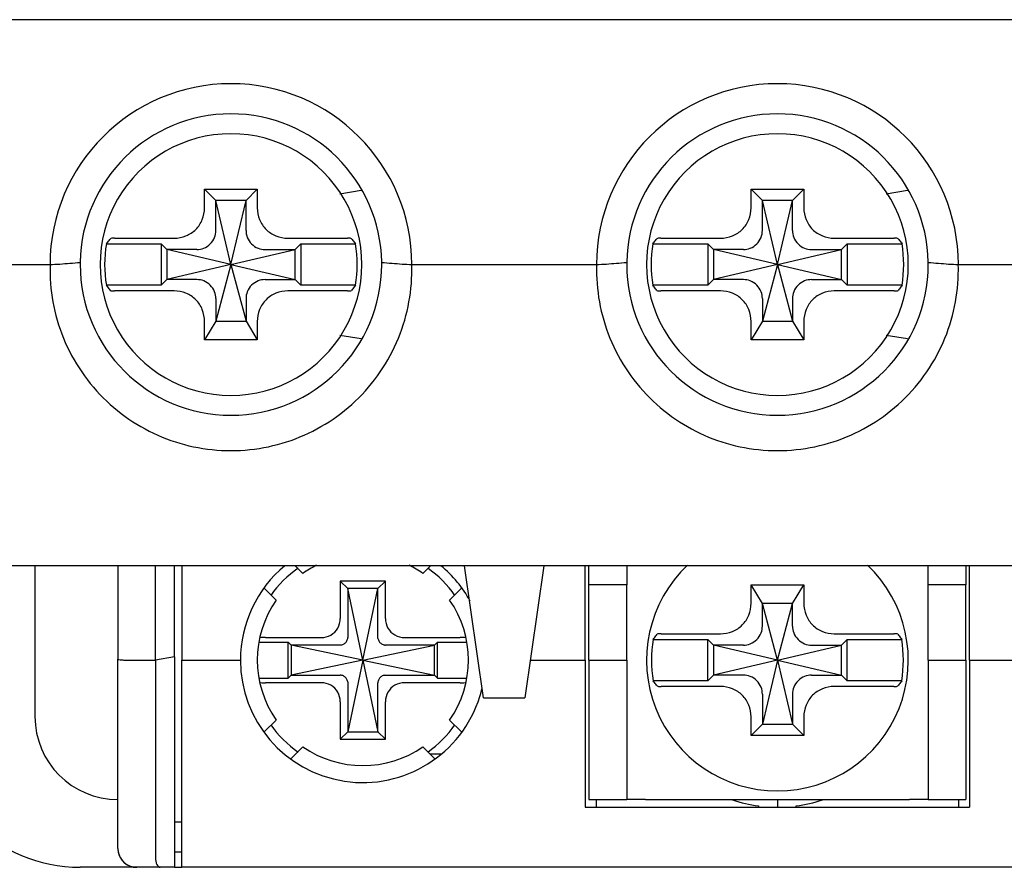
# Model space of a CAD drawing. Header units: millimetres. Extents: x -1854 to -1002, y -1254 to -1006.
# Tile 13 of 21: x -1340 to -1314, y -1175 to -1153. Entities that reach past the tile are written whole.
import ezdxf

# ---------------------------------------------------------------- set-up
doc = ezdxf.new("R2010")
doc.units = ezdxf.units.MM
doc.layers.add('BO', color=3, linetype='Continuous')

msp = doc.modelspace()

# ---------------------------------------------------------------- linework, layer by layer
at = {"layer": 'BO', "color": 7, "linetype": 'Continuous'}
for p, q in [((-1297.93534, -1152.92244), (-1342.33534, -1152.92244)), ((-1335.33534, -1157.42244), (-1333.93534, -1157.42244)), ((-1335.33534, -1157.91407), (-1335.33534, -1157.42244)), ((-1335.03534, -1157.72244), (-1335.33534, -1157.42244)), ((-1334.23534, -1157.72244), (-1333.93534, -1157.42244)), ((-1333.93534, -1157.42244), (-1333.93534, -1157.91407)), ((-1331.74938, -1157.54144), (-1331.18248, -1157.44696)), ((-1320.83534, -1157.42244), (-1319.43534, -1157.42244)), ((-1320.83534, -1157.91407), (-1320.83534, -1157.42244)), ((-1320.53534, -1157.72244), (-1320.83534, -1157.42244)), ((-1319.73534, -1157.72244), (-1319.43534, -1157.42244)), ((-1319.43534, -1157.42244), (-1319.43534, -1157.91407)), ((-1317.24938, -1157.54144), (-1316.68248, -1157.44696)), ((-1335.03534, -1158.4822), (-1335.03534, -1157.72244)), ((-1334.63534, -1159.42244), (-1335.03534, -1157.72244)), ((-1334.23534, -1157.72244), (-1335.03534, -1157.72244)), ((-1334.63534, -1159.42244), (-1334.23534, -1157.72244)), ((-1334.23534, -1158.4822), (-1334.23534, -1157.72244)), ((-1320.53534, -1158.4822), (-1320.53534, -1157.72244)), ((-1320.13534, -1159.42244), (-1320.53534, -1157.72244)), ((-1319.73534, -1157.72244), (-1320.53534, -1157.72244)), ((-1320.13534, -1159.42244), (-1319.73534, -1157.72244)), ((-1319.73534, -1158.4822), (-1319.73534, -1157.72244)), ((-1337.94117, -1158.87244), (-1336.48534, -1158.87244)), ((-1337.72929, -1158.72244), (-1336.1437, -1158.72244)), ((-1336.33534, -1159.02244), (-1336.48534, -1158.87244)), ((-1336.48534, -1158.87244), (-1336.48534, -1159.97244)), ((-1333.12698, -1158.72244), (-1331.54139, -1158.72244)), ((-1332.93534, -1159.02244), (-1332.78534, -1158.87244)), ((-1332.78534, -1158.87244), (-1331.32951, -1158.87244)), ((-1332.78534, -1158.87244), (-1332.78534, -1159.97244)), ((-1323.44117, -1158.87244), (-1321.98534, -1158.87244)), ((-1323.22929, -1158.72244), (-1321.6437, -1158.72244)), ((-1321.83534, -1159.02244), (-1321.98534, -1158.87244)), ((-1321.98534, -1158.87244), (-1321.98534, -1159.97244)), ((-1318.62698, -1158.72244), (-1317.04139, -1158.72244)), ((-1318.43534, -1159.02244), (-1318.28534, -1158.87244)), ((-1318.28534, -1158.87244), (-1316.82951, -1158.87244)), ((-1318.28534, -1158.87244), (-1318.28534, -1159.97244)), ((-1336.33534, -1159.02244), (-1336.33534, -1159.82244)), ((-1335.57557, -1159.02244), (-1336.33534, -1159.02244)), ((-1334.63534, -1159.42244), (-1336.33534, -1159.02244)), ((-1334.63534, -1159.42244), (-1332.93534, -1159.02244)), ((-1333.6951, -1159.02244), (-1332.93534, -1159.02244)), ((-1332.93534, -1159.82244), (-1332.93534, -1159.02244)), ((-1321.83534, -1159.02244), (-1321.83534, -1159.82244)), ((-1321.07557, -1159.02244), (-1321.83534, -1159.02244)), ((-1320.13534, -1159.42244), (-1321.83534, -1159.02244)), ((-1320.13534, -1159.42244), (-1318.43534, -1159.02244)), ((-1319.1951, -1159.02244), (-1318.43534, -1159.02244)), ((-1318.43534, -1159.82244), (-1318.43534, -1159.02244)), ((-1342.33534, -1159.42244), (-1339.43534, -1159.42244)), ((-1334.63534, -1159.42244), (-1336.33534, -1159.82244)), ((-1334.63534, -1159.42244), (-1335.03534, -1160.92244)), ((-1334.63534, -1159.42244), (-1334.23534, -1160.92244)), ((-1334.63534, -1159.42244), (-1332.93534, -1159.82244)), ((-1329.83534, -1159.42244), (-1324.93534, -1159.42244)), ((-1320.13534, -1159.42244), (-1321.83534, -1159.82244)), ((-1320.13534, -1159.42244), (-1320.53534, -1160.92244)), ((-1320.13534, -1159.42244), (-1319.73534, -1160.92244)), ((-1320.13534, -1159.42244), (-1318.43534, -1159.82244)), ((-1315.33534, -1159.42244), (-1310.43534, -1159.42244)), ((-1336.33534, -1159.82244), (-1336.48534, -1159.97244)), ((-1335.57557, -1159.82244), (-1336.33534, -1159.82244)), ((-1333.6951, -1159.82244), (-1332.93534, -1159.82244)), ((-1332.93534, -1159.82244), (-1332.78534, -1159.97244)), ((-1321.83534, -1159.82244), (-1321.98534, -1159.97244)), ((-1321.07557, -1159.82244), (-1321.83534, -1159.82244)), ((-1319.1951, -1159.82244), (-1318.43534, -1159.82244)), ((-1318.43534, -1159.82244), (-1318.28534, -1159.97244)), ((-1336.48534, -1159.97244), (-1337.94117, -1159.97244)), ((-1336.1437, -1160.12244), (-1337.72929, -1160.12244)), ((-1331.54139, -1160.12244), (-1333.12698, -1160.12244)), ((-1331.32951, -1159.97244), (-1332.78534, -1159.97244)), ((-1321.98534, -1159.97244), (-1323.44117, -1159.97244)), ((-1321.6437, -1160.12244), (-1323.22929, -1160.12244)), ((-1317.04139, -1160.12244), (-1318.62698, -1160.12244)), ((-1316.82951, -1159.97244), (-1318.28534, -1159.97244)), ((-1335.03534, -1160.36267), (-1335.03534, -1160.92244)), ((-1334.23534, -1160.36267), (-1334.23534, -1160.92244)), ((-1320.53534, -1160.36267), (-1320.53534, -1160.92244)), ((-1319.73534, -1160.36267), (-1319.73534, -1160.92244)), ((-1335.03534, -1160.92244), (-1335.33534, -1161.42244)), ((-1335.33534, -1161.42244), (-1335.33534, -1160.9308)), ((-1335.03534, -1160.92244), (-1334.23534, -1160.92244)), ((-1334.23534, -1160.92244), (-1333.93534, -1161.42244)), ((-1333.93534, -1160.9308), (-1333.93534, -1161.42244)), ((-1320.53534, -1160.92244), (-1320.83534, -1161.42244)), ((-1320.83534, -1161.42244), (-1320.83534, -1160.9308)), ((-1320.53534, -1160.92244), (-1319.73534, -1160.92244)), ((-1319.73534, -1160.92244), (-1319.43534, -1161.42244)), ((-1319.43534, -1160.9308), (-1319.43534, -1161.42244)), ((-1333.93534, -1161.42244), (-1335.33534, -1161.42244)), ((-1331.18323, -1161.39779), (-1331.74938, -1161.30343)), ((-1319.43534, -1161.42244), (-1320.83534, -1161.42244)), ((-1316.68323, -1161.39779), (-1317.24938, -1161.30343)), ((-1298.13534, -1167.42244), (-1342.13534, -1167.42244)), ((-1298.13534, -1167.42244), (-1342.13534, -1167.42244)), ((-1339.83534, -1167.42244), (-1339.83534, -1171.42244)), ((-1337.63534, -1167.42244), (-1337.63534, -1169.89619)), ((-1336.63534, -1169.92244), (-1336.63534, -1167.42244)), ((-1336.13534, -1169.83495), (-1336.13534, -1167.42244)), ((-1335.93534, -1167.42244), (-1335.93534, -1169.92244)), ((-1332.92823, -1167.42244), (-1332.72986, -1167.62081)), ((-1329.54081, -1167.62081), (-1329.34244, -1167.42244)), ((-1327.93534, -1170.92244), (-1328.43534, -1167.42244)), ((-1326.33534, -1167.42244), (-1326.83534, -1170.92244)), ((-1325.23534, -1167.92244), (-1325.23534, -1167.42244)), ((-1325.13534, -1167.92244), (-1325.13534, -1167.42244)), ((-1324.13534, -1167.42244), (-1324.13534, -1167.92244)), ((-1316.13534, -1167.92244), (-1316.13534, -1167.42244)), ((-1315.13534, -1167.42244), (-1315.13534, -1167.92244)), ((-1315.03534, -1167.92244), (-1315.03534, -1167.42244)), ((-1333.43697, -1168.32791), (-1333.75057, -1168.01431)), ((-1330.53534, -1167.82244), (-1331.73534, -1167.82244)), ((-1331.73534, -1167.82244), (-1331.73534, -1168.81753)), ((-1331.53534, -1168.02244), (-1331.73534, -1167.82244)), ((-1330.73534, -1168.02244), (-1331.53534, -1168.02244)), ((-1331.13534, -1169.92244), (-1331.53534, -1168.02244)), ((-1331.53534, -1168.02244), (-1331.53534, -1169.32047)), ((-1331.13534, -1169.92244), (-1330.73534, -1168.02244)), ((-1330.73534, -1168.02244), (-1330.53534, -1167.82244)), ((-1330.73534, -1169.32047), (-1330.73534, -1168.02244)), ((-1330.53534, -1168.81753), (-1330.53534, -1167.82244)), ((-1328.5201, -1168.01431), (-1328.83371, -1168.32791)), ((-1325.23534, -1169.92244), (-1325.23534, -1167.92244)), ((-1325.13534, -1169.92244), (-1325.13534, -1167.92244)), ((-1324.13534, -1167.92244), (-1325.13534, -1167.92244)), ((-1324.13534, -1169.92244), (-1324.13534, -1167.92244)), ((-1320.83534, -1167.92244), (-1319.43534, -1167.92244)), ((-1320.83534, -1168.41407), (-1320.83534, -1167.92244)), ((-1320.53534, -1168.42244), (-1320.83534, -1167.92244)), ((-1319.73534, -1168.42244), (-1319.43534, -1167.92244)), ((-1319.43534, -1167.92244), (-1319.43534, -1168.41407)), ((-1316.13534, -1169.92244), (-1316.13534, -1167.92244)), ((-1315.13534, -1167.92244), (-1316.13534, -1167.92244)), ((-1315.13534, -1169.92244), (-1315.13534, -1167.92244)), ((-1315.03534, -1169.92244), (-1315.03534, -1167.92244)), ((-1320.13534, -1169.92244), (-1320.53534, -1168.42244)), ((-1319.73534, -1168.42244), (-1320.53534, -1168.42244)), ((-1320.53534, -1168.9822), (-1320.53534, -1168.42244)), ((-1320.13534, -1169.92244), (-1319.73534, -1168.42244)), ((-1319.73534, -1168.9822), (-1319.73534, -1168.42244)), ((-1333.71942, -1169.32244), (-1332.24024, -1169.32244)), ((-1330.03043, -1169.32244), (-1328.55125, -1169.32244)), ((-1323.22032, -1169.22244), (-1321.6437, -1169.22244)), ((-1318.62698, -1169.22244), (-1317.05036, -1169.22244)), ((-1333.87982, -1169.44244), (-1333.11534, -1169.44244)), ((-1333.03534, -1169.52244), (-1333.11534, -1169.44244)), ((-1333.11534, -1170.40244), (-1333.11534, -1169.44244)), ((-1333.03534, -1169.52244), (-1333.03534, -1170.32244)), ((-1331.7373, -1169.52244), (-1333.03534, -1169.52244)), ((-1331.13534, -1169.92244), (-1333.03534, -1169.52244)), ((-1331.13534, -1169.92244), (-1329.23534, -1169.52244)), ((-1329.23534, -1169.52244), (-1330.53337, -1169.52244)), ((-1329.23534, -1169.52244), (-1329.15534, -1169.44244)), ((-1329.23534, -1170.32244), (-1329.23534, -1169.52244)), ((-1329.15534, -1170.40244), (-1329.15534, -1169.44244)), ((-1329.15534, -1169.44244), (-1328.39086, -1169.44244)), ((-1323.4323, -1169.37244), (-1321.98534, -1169.37244)), ((-1321.98534, -1170.47244), (-1321.98534, -1169.37244)), ((-1321.83534, -1169.52244), (-1321.98534, -1169.37244)), ((-1321.07557, -1169.52244), (-1321.83534, -1169.52244)), ((-1320.13534, -1169.92244), (-1321.83534, -1169.52244)), ((-1321.83534, -1169.52244), (-1321.83534, -1170.32244)), ((-1320.13534, -1169.92244), (-1318.43534, -1169.52244)), ((-1319.1951, -1169.52244), (-1318.43534, -1169.52244)), ((-1318.43534, -1169.52244), (-1318.28534, -1169.37244)), ((-1318.43534, -1170.32244), (-1318.43534, -1169.52244)), ((-1318.28534, -1169.37244), (-1316.83838, -1169.37244)), ((-1318.28534, -1170.47244), (-1318.28534, -1169.37244)), ((-1336.13534, -1169.83495), (-1336.63534, -1169.92244)), ((-1336.13534, -1169.83495), (-1336.13534, -1175.42244)), ((-1337.63534, -1174.92244), (-1337.63534, -1169.89619)), ((-1337.33534, -1169.92244), (-1336.63534, -1169.92244)), ((-1336.63534, -1169.92244), (-1336.63534, -1175.17453)), ((-1335.93534, -1175.17453), (-1335.93534, -1169.92244)), ((-1335.93534, -1169.92244), (-1334.38534, -1169.92244)), ((-1331.13534, -1169.92244), (-1333.03534, -1170.32244)), ((-1331.13534, -1169.92244), (-1331.53534, -1171.82244)), ((-1331.13534, -1169.92244), (-1330.73534, -1171.82244)), ((-1331.13534, -1169.92244), (-1329.23534, -1170.32244)), ((-1326.69248, -1169.92244), (-1325.23534, -1169.92244)), ((-1325.23534, -1169.92244), (-1325.23534, -1173.62244)), ((-1325.13534, -1169.92244), (-1325.13534, -1173.62244)), ((-1325.13534, -1169.92244), (-1324.13534, -1169.92244)), ((-1324.13534, -1169.92244), (-1324.13534, -1173.62244)), ((-1320.13534, -1169.92244), (-1321.83534, -1170.32244)), ((-1320.13534, -1169.92244), (-1320.53534, -1171.62244)), ((-1320.13534, -1169.92244), (-1319.73534, -1171.62244)), ((-1320.13534, -1169.92244), (-1318.43534, -1170.32244)), ((-1316.13534, -1169.92244), (-1316.13534, -1173.62244)), ((-1316.13534, -1169.92244), (-1315.13534, -1169.92244)), ((-1315.13534, -1169.92244), (-1315.13534, -1173.62244)), ((-1315.03534, -1169.92244), (-1315.03534, -1173.62244)), ((-1315.03534, -1169.92244), (-1313.57819, -1169.92244)), ((-1333.03534, -1170.32244), (-1333.11534, -1170.40244)), ((-1333.03534, -1170.32244), (-1331.7373, -1170.32244)), ((-1330.53337, -1170.32244), (-1329.23534, -1170.32244)), ((-1329.23534, -1170.32244), (-1329.15534, -1170.40244)), ((-1321.83534, -1170.32244), (-1321.98534, -1170.47244)), ((-1321.07557, -1170.32244), (-1321.83534, -1170.32244)), ((-1319.1951, -1170.32244), (-1318.43534, -1170.32244)), ((-1318.43534, -1170.32244), (-1318.28534, -1170.47244)), ((-1333.87982, -1170.40244), (-1333.11534, -1170.40244)), ((-1332.24024, -1170.52244), (-1333.71942, -1170.52244)), ((-1331.53534, -1170.5244), (-1331.53534, -1171.82244)), ((-1330.73534, -1171.82244), (-1330.73534, -1170.5244)), ((-1328.55125, -1170.52244), (-1330.03043, -1170.52244)), ((-1329.15534, -1170.40244), (-1328.39086, -1170.40244)), ((-1321.98534, -1170.47244), (-1323.4323, -1170.47244)), ((-1321.6437, -1170.62244), (-1323.22032, -1170.62244)), ((-1317.05036, -1170.62244), (-1318.62698, -1170.62244)), ((-1316.83838, -1170.47244), (-1318.28534, -1170.47244)), ((-1320.53534, -1170.86267), (-1320.53534, -1171.62244)), ((-1319.73534, -1170.86267), (-1319.73534, -1171.62244)), ((-1331.73534, -1171.02734), (-1331.73534, -1172.02244)), ((-1330.53534, -1172.02244), (-1330.53534, -1171.02734)), ((-1327.93534, -1170.92244), (-1326.83534, -1170.92244)), ((-1333.74981, -1171.8298), (-1333.43697, -1171.51696)), ((-1328.83371, -1171.51696), (-1328.52086, -1171.8298)), ((-1320.83534, -1171.92244), (-1320.83534, -1171.4308)), ((-1320.53534, -1171.62244), (-1320.83534, -1171.92244)), ((-1320.53534, -1171.62244), (-1319.73534, -1171.62244)), ((-1319.73534, -1171.62244), (-1319.43534, -1171.92244)), ((-1319.43534, -1171.4308), (-1319.43534, -1171.92244)), ((-1331.53534, -1171.82244), (-1331.73534, -1172.02244)), ((-1331.53534, -1171.82244), (-1330.73534, -1171.82244)), ((-1330.73534, -1171.82244), (-1330.53534, -1172.02244)), ((-1319.43534, -1171.92244), (-1320.83534, -1171.92244)), ((-1331.73534, -1172.02244), (-1330.53534, -1172.02244)), ((-1332.72986, -1172.22406), (-1333.04426, -1172.53847)), ((-1329.22641, -1172.53846), (-1329.54081, -1172.22406)), ((-1329.06995, -1172.42244), (-1329.34244, -1172.42244)), ((-1325.23534, -1173.62244), (-1325.23534, -1173.82244)), ((-1325.13534, -1173.62244), (-1324.13534, -1173.62244)), ((-1324.93534, -1173.82244), (-1324.93534, -1173.62244)), ((-1323.63534, -1173.62244), (-1324.13534, -1173.62244)), ((-1323.63534, -1173.62244), (-1316.63534, -1173.62244)), ((-1320.13534, -1173.62244), (-1320.13534, -1173.82244)), ((-1316.13534, -1173.62244), (-1316.63534, -1173.62244)), ((-1316.13534, -1173.62244), (-1315.13534, -1173.62244)), ((-1315.33534, -1173.62244), (-1315.33534, -1173.82244)), ((-1315.03534, -1173.62244), (-1315.03534, -1173.82244)), ((-1325.23534, -1173.82244), (-1315.03534, -1173.82244)), ((-1320.63534, -1173.79025), (-1320.63534, -1173.82244)), ((-1319.63534, -1173.82244), (-1319.63534, -1173.79025)), ((-1335.93534, -1174.22244), (-1336.13534, -1174.22244)), ((-1335.93534, -1175.02244), (-1336.13534, -1175.02244)), ((-1335.93534, -1175.42244), (-1335.93534, -1175.17453)), ((-1337.13534, -1175.42244), (-1338.63534, -1175.42244)), ((-1337.13534, -1175.42244), (-1338.63534, -1175.42244)), ((-1336.51138, -1175.42244), (-1337.13534, -1175.42244)), ((-1336.13534, -1175.42244), (-1336.51138, -1175.42244)), ((-1336.13534, -1175.42244), (-1335.93534, -1175.42244)), ((-1304.33534, -1175.42244), (-1335.93534, -1175.42244))]:
    msp.add_line(p, q, dxfattribs=at)
for centre, radius, start, end in [((-1334.63534, -1159.42244), 4.79986, 0, 180), ((-1320.13534, -1159.42244), 4.79986, 0, 180), ((-1334.63534, -1159.42244), 4, 0.855157, 179.145103), ((-1320.13534, -1159.42244), 4, 0.855157, 179.145103), ((-1334.63534, -1159.42244), 3.47261, 89.999999, 270.000001), ((-1334.63534, -1159.42244), 3.47261, 269.999999, 90.000001), ((-1320.13534, -1159.42244), 3.47261, 89.999999, 270.000001), ((-1320.13534, -1159.42244), 3.47261, 269.999999, 90.000001), ((-1334.63534, -1159.42244), 3.35127, 170.554061, 189.445939), ((-1334.63534, -1159.42244), 3.35127, 350.554061, 9.445939), ((-1320.13534, -1159.42244), 3.35127, 170.554061, 189.445939), ((-1320.13534, -1159.42244), 3.35127, 350.554061, 9.445939), ((-1334.63534, -1159.42244), 4, 179.145103, 180), ((-1334.63534, -1159.42244), 4, 0, 0.855157), ((-1320.13534, -1159.42244), 4, 179.145103, 180), ((-1320.13534, -1159.42244), 4, 0, 0.855157), ((-1334.63534, -1159.42244), 4, 180, 0), ((-1320.13534, -1159.42244), 4, 180, 0), ((-1331.13534, -1169.92244), 3.25, 129.587947, 180), ((-1331.13534, -1169.92244), 2.9859, 125.180532, 144.933204), ((-1331.13534, -1169.92244), 2.8, 115.980717, 124.713439), ((-1331.13534, -1169.92244), 2.8, 55.286561, 64.019283), ((-1331.13534, -1169.92244), 2.9859, 35.067256, 54.820268), ((-1331.13534, -1169.92244), 3.25, 28.817794, 50.412053), ((-1320.13534, -1169.92244), 3.47261, 133.467414, 270.000001), ((-1320.13534, -1169.92244), 3.47261, 269.999999, 46.532586), ((-1331.13534, -1169.92244), 2.8, 145.286561, 214.713439), ((-1331.13534, -1169.92244), 2.8, 325.286561, 34.713439), ((-1320.13534, -1169.92244), 3.34252, 170.52911, 189.47089), ((-1320.13534, -1169.92244), 3.34252, 350.52911, 9.47089), ((-1331.13534, -1169.92244), 3.25, 180, 342.721332), ((-1331.13534, -1169.92244), 3.25, 342.721332, 346.814253), ((-1338.63534, -1171.42244), 4, 180, 270), ((-1337.63534, -1171.42244), 2.2, 180, 270), ((-1331.13534, -1169.92244), 2.9859, 215.067256, 234.820268), ((-1331.13534, -1169.92244), 2.9859, 305.180532, 324.933204), ((-1331.13534, -1169.92244), 2.8, 235.286561, 304.713439), ((-1320.13534, -1169.92244), 3.9, 252.143238, 262.634114), ((-1320.13534, -1169.92244), 3.9, 277.365886, 287.856762), ((-1337.13534, -1174.92244), 0.5, 180, 189.075387), ((-1337.13534, -1174.92244), 0.5, 180, 270), ((-1337.13534, -1174.92244), 0.5, 189.075387, 270)]:
    msp.add_arc(centre, radius, start, end, dxfattribs=at)
for points, knots in [([(-1336.1437, -1158.72244), (-1336.03672, -1158.72244), (-1335.82313, -1158.68302), (-1335.5528, -1158.50529), (-1335.37483, -1158.23495), (-1335.33534, -1158.02118), (-1335.33534, -1157.91407)], [0, 0, 0, 0, 0.32094679, 0.63299894, 0.94518076, 1.26650766, 1.26650766, 1.26650766, 1.26650766]), ([(-1333.93534, -1157.91407), (-1333.93534, -1158.02104), (-1333.89593, -1158.23463), (-1333.7182, -1158.50497), (-1333.44784, -1158.68295), (-1333.23407, -1158.72244), (-1333.12698, -1158.72244)], [0, 0, 0, 0, 0.32089719, 0.63299326, 0.94522322, 1.26650759, 1.26650759, 1.26650759, 1.26650759]), ([(-1321.6437, -1158.72244), (-1321.53672, -1158.72244), (-1321.32313, -1158.68302), (-1321.0528, -1158.50529), (-1320.87483, -1158.23495), (-1320.83534, -1158.02118), (-1320.83534, -1157.91407)], [0, 0, 0, 0, 0.32094679, 0.63299894, 0.94518076, 1.26650766, 1.26650766, 1.26650766, 1.26650766]), ([(-1319.43534, -1157.91407), (-1319.43534, -1158.02104), (-1319.39593, -1158.23463), (-1319.2182, -1158.50497), (-1318.94784, -1158.68295), (-1318.73407, -1158.72244), (-1318.62698, -1158.72244)], [0, 0, 0, 0, 0.32089719, 0.63299326, 0.94522322, 1.26650759, 1.26650759, 1.26650759, 1.26650759]), ([(-1335.53983, -1159.0228), (-1335.47766, -1159.02401), (-1335.34483, -1158.99881), (-1335.17539, -1158.88354), (-1335.05931, -1158.71405), (-1335.03376, -1158.58058), (-1335.03497, -1158.51794)], [0, 0, 0, 0, 0.186540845, 0.392824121, 0.59957159, 0.787513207, 0.787513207, 0.787513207, 0.787513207]), ([(-1335.03497, -1158.51794), (-1335.03505, -1158.51394), (-1335.03518, -1158.50597), (-1335.03531, -1158.49406), (-1335.03534, -1158.48614), (-1335.03534, -1158.4822)], [0, 0, 0, 0, 0.0119905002, 0.0239129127, 0.0357456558, 0.0357456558, 0.0357456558, 0.0357456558]), ([(-1334.2357, -1158.51794), (-1334.23691, -1158.58011), (-1334.21171, -1158.71294), (-1334.09644, -1158.88238), (-1333.92696, -1158.99846), (-1333.79348, -1159.02401), (-1333.73084, -1159.0228)], [0, 0, 0, 0, 0.186540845, 0.392824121, 0.59957159, 0.787513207, 0.787513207, 0.787513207, 0.787513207]), ([(-1334.2357, -1158.51794), (-1334.23562, -1158.51394), (-1334.23549, -1158.50597), (-1334.23537, -1158.49406), (-1334.23534, -1158.48614), (-1334.23534, -1158.4822)], [0, 0, 0, 0, 0.0119905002, 0.0239129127, 0.0357456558, 0.0357456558, 0.0357456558, 0.0357456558]), ([(-1321.03983, -1159.0228), (-1320.97766, -1159.02401), (-1320.84483, -1158.99881), (-1320.67539, -1158.88354), (-1320.55931, -1158.71405), (-1320.53376, -1158.58058), (-1320.53497, -1158.51794)], [0, 0, 0, 0, 0.186540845, 0.392824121, 0.59957159, 0.787513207, 0.787513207, 0.787513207, 0.787513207]), ([(-1320.53497, -1158.51794), (-1320.53505, -1158.51394), (-1320.53518, -1158.50597), (-1320.53531, -1158.49406), (-1320.53534, -1158.48614), (-1320.53534, -1158.4822)], [0, 0, 0, 0, 0.0119905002, 0.0239129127, 0.0357456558, 0.0357456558, 0.0357456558, 0.0357456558]), ([(-1319.7357, -1158.51794), (-1319.73691, -1158.58011), (-1319.71171, -1158.71294), (-1319.59644, -1158.88238), (-1319.42696, -1158.99846), (-1319.29348, -1159.02401), (-1319.23084, -1159.0228)], [0, 0, 0, 0, 0.186540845, 0.392824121, 0.59957159, 0.787513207, 0.787513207, 0.787513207, 0.787513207]), ([(-1319.7357, -1158.51794), (-1319.73562, -1158.51394), (-1319.73549, -1158.50597), (-1319.73537, -1158.49406), (-1319.73534, -1158.48614), (-1319.73534, -1158.4822)], [0, 0, 0, 0, 0.0119905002, 0.0239129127, 0.0357456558, 0.0357456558, 0.0357456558, 0.0357456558]), ([(-1337.94117, -1158.87244), (-1337.92958, -1158.85714), (-1337.90621, -1158.82664), (-1337.87059, -1158.7812), (-1337.84647, -1158.75112), (-1337.83431, -1158.73613)], [0, 0, 0, 0, 0.057556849, 0.115287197, 0.173204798, 0.173204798, 0.173204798, 0.173204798]), ([(-1337.72929, -1158.72244), (-1337.75264, -1158.72244), (-1337.78495, -1158.72704), (-1337.82666, -1158.7267), (-1337.83431, -1158.73613)], [0, 0, 0, 0, 0.070049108, 0.106471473, 0.106471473, 0.106471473, 0.106471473]), ([(-1331.43636, -1158.73613), (-1331.44401, -1158.7267), (-1331.48572, -1158.72704), (-1331.51804, -1158.72244), (-1331.54139, -1158.72244)], [0, 0, 0, 0, 0.036422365, 0.106471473, 0.106471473, 0.106471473, 0.106471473]), ([(-1331.43636, -1158.73613), (-1331.4242, -1158.75112), (-1331.40009, -1158.7812), (-1331.36447, -1158.82664), (-1331.34109, -1158.85714), (-1331.32951, -1158.87244)], [0, 0, 0, 0, 0.057916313, 0.115646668, 0.173204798, 0.173204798, 0.173204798, 0.173204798]), ([(-1323.44117, -1158.87244), (-1323.42958, -1158.85714), (-1323.40621, -1158.82664), (-1323.37059, -1158.7812), (-1323.34647, -1158.75112), (-1323.33431, -1158.73613)], [0, 0, 0, 0, 0.057556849, 0.115287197, 0.173204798, 0.173204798, 0.173204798, 0.173204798]), ([(-1323.22929, -1158.72244), (-1323.25264, -1158.72244), (-1323.28495, -1158.72704), (-1323.32666, -1158.7267), (-1323.33431, -1158.73613)], [0, 0, 0, 0, 0.070049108, 0.106471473, 0.106471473, 0.106471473, 0.106471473]), ([(-1316.93636, -1158.73613), (-1316.94401, -1158.7267), (-1316.98572, -1158.72704), (-1317.01804, -1158.72244), (-1317.04139, -1158.72244)], [0, 0, 0, 0, 0.036422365, 0.106471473, 0.106471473, 0.106471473, 0.106471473]), ([(-1316.93636, -1158.73613), (-1316.9242, -1158.75112), (-1316.90009, -1158.7812), (-1316.86447, -1158.82664), (-1316.84109, -1158.85714), (-1316.82951, -1158.87244)], [0, 0, 0, 0, 0.057916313, 0.115646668, 0.173204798, 0.173204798, 0.173204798, 0.173204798]), ([(-1335.53983, -1159.0228), (-1335.54383, -1159.02272), (-1335.5518, -1159.02259), (-1335.56371, -1159.02246), (-1335.57163, -1159.02244), (-1335.57557, -1159.02244)], [0, 0, 0, 0, 0.0119905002, 0.0239129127, 0.0357456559, 0.0357456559, 0.0357456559, 0.0357456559]), ([(-1333.73084, -1159.0228), (-1333.72685, -1159.02272), (-1333.71888, -1159.02259), (-1333.70696, -1159.02246), (-1333.69904, -1159.02244), (-1333.6951, -1159.02244)], [0, 0, 0, 0, 0.0119905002, 0.0239129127, 0.0357456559, 0.0357456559, 0.0357456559, 0.0357456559]), ([(-1321.03983, -1159.0228), (-1321.04383, -1159.02272), (-1321.0518, -1159.02259), (-1321.06371, -1159.02246), (-1321.07163, -1159.02244), (-1321.07557, -1159.02244)], [0, 0, 0, 0, 0.0119905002, 0.0239129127, 0.0357456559, 0.0357456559, 0.0357456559, 0.0357456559]), ([(-1319.23084, -1159.0228), (-1319.22685, -1159.02272), (-1319.21888, -1159.02259), (-1319.20696, -1159.02246), (-1319.19904, -1159.02244), (-1319.1951, -1159.02244)], [0, 0, 0, 0, 0.0119905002, 0.0239129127, 0.0357456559, 0.0357456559, 0.0357456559, 0.0357456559]), ([(-1339.43527, -1159.42244), (-1339.34866, -1159.41619), (-1339.17257, -1159.41257), (-1338.90634, -1159.3848), (-1338.72598, -1159.37308), (-1338.63485, -1159.36411)], [0, 0, 0, 0, 0.260484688, 0.527910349, 0.802623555, 0.802623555, 0.802623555, 0.802623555]), ([(-1330.63582, -1159.36411), (-1330.54455, -1159.3731), (-1330.36402, -1159.38478), (-1330.09779, -1159.41258), (-1329.92184, -1159.4162), (-1329.83541, -1159.42244)], [0, 0, 0, 0, 0.27512853, 0.542654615, 0.802623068, 0.802623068, 0.802623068, 0.802623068]), ([(-1324.93527, -1159.42244), (-1324.84866, -1159.41619), (-1324.67257, -1159.41257), (-1324.40634, -1159.3848), (-1324.22598, -1159.37308), (-1324.13485, -1159.36411)], [0, 0, 0, 0, 0.260484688, 0.527910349, 0.802623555, 0.802623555, 0.802623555, 0.802623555]), ([(-1316.13582, -1159.36411), (-1316.04455, -1159.3731), (-1315.86402, -1159.38478), (-1315.59779, -1159.41258), (-1315.42184, -1159.4162), (-1315.33541, -1159.42244)], [0, 0, 0, 0, 0.27512853, 0.542654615, 0.802623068, 0.802623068, 0.802623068, 0.802623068]), ([(-1339.43534, -1159.56135), (-1339.43578, -1159.88713), (-1339.3671, -1160.5503), (-1339.06085, -1161.51133), (-1338.55148, -1162.39937), (-1337.86614, -1163.15975), (-1337.04301, -1163.75437), (-1336.12147, -1164.16206), (-1335.13773, -1164.37007), (-1334.13209, -1164.36998), (-1333.14839, -1164.1618), (-1332.22688, -1163.75393), (-1331.40379, -1163.15909), (-1330.71858, -1162.39853), (-1330.20948, -1161.5105), (-1329.90351, -1160.54979), (-1329.83484, -1159.88694), (-1329.83534, -1159.56135)], [0, 0, 0, 0, 0.97732943, 1.98377683, 3.0049505, 4.02500235, 5.03173387, 6.02888707, 7.02638895, 8.02649431, 9.02395818, 10.02114044, 11.02801829, 12.04818034, 13.06921779, 14.07526959, 15.05202802, 15.05202802, 15.05202802, 15.05202802]), ([(-1339.43333, -1159.42244), (-1339.43399, -1159.44558), (-1339.4361, -1159.49187), (-1339.43537, -1159.53819), (-1339.43534, -1159.56135)], [0, 0, 0, 0, 0.069468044, 0.138949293, 0.138949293, 0.138949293, 0.138949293]), ([(-1329.83534, -1159.56135), (-1329.83531, -1159.53819), (-1329.83455, -1159.49187), (-1329.83668, -1159.44558), (-1329.83735, -1159.42244)], [0, 0, 0, 0, 0.069481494, 0.138949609, 0.138949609, 0.138949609, 0.138949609]), ([(-1324.93534, -1159.56135), (-1324.93578, -1159.88713), (-1324.8671, -1160.5503), (-1324.56085, -1161.51133), (-1324.05148, -1162.39937), (-1323.36614, -1163.15975), (-1322.54301, -1163.75437), (-1321.62147, -1164.16206), (-1320.63773, -1164.37007), (-1319.63209, -1164.36998), (-1318.64839, -1164.1618), (-1317.72688, -1163.75393), (-1316.90379, -1163.15909), (-1316.21858, -1162.39853), (-1315.70948, -1161.5105), (-1315.40351, -1160.54979), (-1315.33484, -1159.88694), (-1315.33534, -1159.56135)], [0, 0, 0, 0, 0.97732943, 1.98377683, 3.0049505, 4.02500235, 5.03173387, 6.02888707, 7.02638895, 8.02649431, 9.02395818, 10.02114044, 11.02801829, 12.04818034, 13.06921779, 14.07526959, 15.05202802, 15.05202802, 15.05202802, 15.05202802]), ([(-1324.93333, -1159.42244), (-1324.93399, -1159.44558), (-1324.9361, -1159.49187), (-1324.93537, -1159.53819), (-1324.93534, -1159.56135)], [0, 0, 0, 0, 0.069468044, 0.138949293, 0.138949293, 0.138949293, 0.138949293]), ([(-1315.33534, -1159.56135), (-1315.33531, -1159.53819), (-1315.33455, -1159.49187), (-1315.33668, -1159.44558), (-1315.33735, -1159.42244)], [0, 0, 0, 0, 0.069481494, 0.138949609, 0.138949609, 0.138949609, 0.138949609]), ([(-1335.53983, -1159.82207), (-1335.54383, -1159.82215), (-1335.5518, -1159.82228), (-1335.56371, -1159.82241), (-1335.57163, -1159.82244), (-1335.57557, -1159.82244)], [0, 0, 0, 0, 0.0119905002, 0.0239129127, 0.0357456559, 0.0357456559, 0.0357456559, 0.0357456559]), ([(-1335.03497, -1160.32693), (-1335.03377, -1160.26476), (-1335.05897, -1160.13193), (-1335.17424, -1159.96249), (-1335.34372, -1159.84641), (-1335.4772, -1159.82086), (-1335.53983, -1159.82207)], [0, 0, 0, 0, 0.186540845, 0.392824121, 0.599571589, 0.787513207, 0.787513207, 0.787513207, 0.787513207]), ([(-1333.73084, -1159.82207), (-1333.79301, -1159.82087), (-1333.92584, -1159.84607), (-1334.09528, -1159.96134), (-1334.21136, -1160.13082), (-1334.23692, -1160.26429), (-1334.2357, -1160.32693)], [0, 0, 0, 0, 0.186540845, 0.392824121, 0.59957159, 0.787513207, 0.787513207, 0.787513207, 0.787513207]), ([(-1333.73084, -1159.82207), (-1333.72685, -1159.82215), (-1333.71888, -1159.82228), (-1333.70696, -1159.82241), (-1333.69904, -1159.82244), (-1333.6951, -1159.82244)], [0, 0, 0, 0, 0.0119905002, 0.0239129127, 0.0357456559, 0.0357456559, 0.0357456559, 0.0357456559]), ([(-1321.03983, -1159.82207), (-1321.04383, -1159.82215), (-1321.0518, -1159.82228), (-1321.06371, -1159.82241), (-1321.07163, -1159.82244), (-1321.07557, -1159.82244)], [0, 0, 0, 0, 0.0119905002, 0.0239129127, 0.0357456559, 0.0357456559, 0.0357456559, 0.0357456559]), ([(-1320.53497, -1160.32693), (-1320.53377, -1160.26476), (-1320.55897, -1160.13193), (-1320.67424, -1159.96249), (-1320.84372, -1159.84641), (-1320.9772, -1159.82086), (-1321.03983, -1159.82207)], [0, 0, 0, 0, 0.186540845, 0.392824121, 0.599571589, 0.787513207, 0.787513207, 0.787513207, 0.787513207]), ([(-1319.23084, -1159.82207), (-1319.29301, -1159.82087), (-1319.42584, -1159.84607), (-1319.59528, -1159.96134), (-1319.71136, -1160.13082), (-1319.73692, -1160.26429), (-1319.7357, -1160.32693)], [0, 0, 0, 0, 0.186540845, 0.392824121, 0.59957159, 0.787513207, 0.787513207, 0.787513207, 0.787513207]), ([(-1319.23084, -1159.82207), (-1319.22685, -1159.82215), (-1319.21888, -1159.82228), (-1319.20696, -1159.82241), (-1319.19904, -1159.82244), (-1319.1951, -1159.82244)], [0, 0, 0, 0, 0.0119905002, 0.0239129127, 0.0357456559, 0.0357456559, 0.0357456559, 0.0357456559]), ([(-1337.83431, -1160.10874), (-1337.84647, -1160.09375), (-1337.87059, -1160.06367), (-1337.90621, -1160.01823), (-1337.92958, -1159.98773), (-1337.94117, -1159.97244)], [0, 0, 0, 0, 0.057916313, 0.115646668, 0.173204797, 0.173204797, 0.173204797, 0.173204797]), ([(-1337.83431, -1160.10874), (-1337.82666, -1160.11817), (-1337.78495, -1160.11783), (-1337.75264, -1160.12244), (-1337.72929, -1160.12244)], [0, 0, 0, 0, 0.036422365, 0.106471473, 0.106471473, 0.106471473, 0.106471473]), ([(-1335.33534, -1160.9308), (-1335.33534, -1160.82384), (-1335.37474, -1160.61025), (-1335.55247, -1160.3399), (-1335.82284, -1160.16192), (-1336.03661, -1160.12244), (-1336.1437, -1160.12244)], [0, 0, 0, 0, 0.32087734, 0.63299099, 0.94524025, 1.26650757, 1.26650757, 1.26650757, 1.26650757]), ([(-1333.12698, -1160.12244), (-1333.23392, -1160.12244), (-1333.4475, -1160.16183), (-1333.71788, -1160.33956), (-1333.89586, -1160.60995), (-1333.93534, -1160.82372), (-1333.93534, -1160.9308)], [0, 0, 0, 0, 0.32082195, 0.63298467, 0.94528784, 1.26650749, 1.26650749, 1.26650749, 1.26650749]), ([(-1331.54139, -1160.12244), (-1331.51804, -1160.12244), (-1331.48572, -1160.11783), (-1331.44401, -1160.11817), (-1331.43636, -1160.10874)], [0, 0, 0, 0, 0.070049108, 0.106471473, 0.106471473, 0.106471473, 0.106471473]), ([(-1331.32951, -1159.97244), (-1331.34109, -1159.98773), (-1331.36447, -1160.01823), (-1331.40008, -1160.06367), (-1331.4242, -1160.09375), (-1331.43636, -1160.10874)], [0, 0, 0, 0, 0.057556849, 0.115287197, 0.173204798, 0.173204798, 0.173204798, 0.173204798]), ([(-1323.33431, -1160.10874), (-1323.34647, -1160.09375), (-1323.37059, -1160.06367), (-1323.40621, -1160.01823), (-1323.42958, -1159.98773), (-1323.44117, -1159.97244)], [0, 0, 0, 0, 0.057916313, 0.115646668, 0.173204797, 0.173204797, 0.173204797, 0.173204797]), ([(-1323.33431, -1160.10874), (-1323.32666, -1160.11817), (-1323.28495, -1160.11783), (-1323.25264, -1160.12244), (-1323.22929, -1160.12244)], [0, 0, 0, 0, 0.036422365, 0.106471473, 0.106471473, 0.106471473, 0.106471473]), ([(-1320.83534, -1160.9308), (-1320.83534, -1160.82384), (-1320.87474, -1160.61025), (-1321.05247, -1160.3399), (-1321.32284, -1160.16192), (-1321.53661, -1160.12244), (-1321.6437, -1160.12244)], [0, 0, 0, 0, 0.32087734, 0.63299099, 0.94524025, 1.26650757, 1.26650757, 1.26650757, 1.26650757]), ([(-1318.62698, -1160.12244), (-1318.73392, -1160.12244), (-1318.9475, -1160.16183), (-1319.21788, -1160.33956), (-1319.39586, -1160.60995), (-1319.43534, -1160.82372), (-1319.43534, -1160.9308)], [0, 0, 0, 0, 0.32082195, 0.63298467, 0.94528784, 1.26650749, 1.26650749, 1.26650749, 1.26650749]), ([(-1317.04139, -1160.12244), (-1317.01804, -1160.12244), (-1316.98572, -1160.11783), (-1316.94401, -1160.11817), (-1316.93636, -1160.10874)], [0, 0, 0, 0, 0.070049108, 0.106471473, 0.106471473, 0.106471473, 0.106471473]), ([(-1316.82951, -1159.97244), (-1316.84109, -1159.98773), (-1316.86447, -1160.01823), (-1316.90008, -1160.06367), (-1316.9242, -1160.09375), (-1316.93636, -1160.10874)], [0, 0, 0, 0, 0.057556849, 0.115287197, 0.173204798, 0.173204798, 0.173204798, 0.173204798]), ([(-1335.03497, -1160.32693), (-1335.03505, -1160.33093), (-1335.03518, -1160.3389), (-1335.03531, -1160.35081), (-1335.03534, -1160.35873), (-1335.03534, -1160.36267)], [0, 0, 0, 0, 0.0119905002, 0.0239129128, 0.0357456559, 0.0357456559, 0.0357456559, 0.0357456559]), ([(-1334.2357, -1160.32693), (-1334.23562, -1160.33093), (-1334.23549, -1160.3389), (-1334.23537, -1160.35081), (-1334.23534, -1160.35873), (-1334.23534, -1160.36267)], [0, 0, 0, 0, 0.0119905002, 0.0239129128, 0.0357456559, 0.0357456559, 0.0357456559, 0.0357456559]), ([(-1320.53497, -1160.32693), (-1320.53505, -1160.33093), (-1320.53518, -1160.3389), (-1320.53531, -1160.35081), (-1320.53534, -1160.35873), (-1320.53534, -1160.36267)], [0, 0, 0, 0, 0.0119905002, 0.0239129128, 0.0357456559, 0.0357456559, 0.0357456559, 0.0357456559]), ([(-1319.7357, -1160.32693), (-1319.73562, -1160.33093), (-1319.73549, -1160.3389), (-1319.73537, -1160.35081), (-1319.73534, -1160.35873), (-1319.73534, -1160.36267)], [0, 0, 0, 0, 0.0119905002, 0.0239129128, 0.0357456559, 0.0357456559, 0.0357456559, 0.0357456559]), ([(-1321.6437, -1169.22244), (-1321.53668, -1169.22244), (-1321.32308, -1169.18301), (-1321.0528, -1169.00527), (-1320.87484, -1168.73498), (-1320.83534, -1168.52122), (-1320.83534, -1168.41407)], [0, 0, 0, 0, 0.32106507, 0.63301254, 0.9450799, 1.26650781, 1.26650781, 1.26650781, 1.26650781]), ([(-1319.43534, -1168.41407), (-1319.43534, -1168.52111), (-1319.3959, -1168.73471), (-1319.21817, -1169.00497), (-1318.9479, -1169.18292), (-1318.73413, -1169.22244), (-1318.62698, -1169.22244)], [0, 0, 0, 0, 0.32110329, 0.63301696, 0.94504744, 1.26650786, 1.26650786, 1.26650786, 1.26650786]), ([(-1332.24024, -1169.32244), (-1332.15254, -1169.32244), (-1331.97448, -1169.27755), (-1331.78037, -1169.08366), (-1331.73534, -1168.9054), (-1331.73534, -1168.81753)], [0, 0, 0, 0, 0.263104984, 0.522606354, 0.786219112, 0.786219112, 0.786219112, 0.786219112]), ([(-1330.53534, -1168.81753), (-1330.53534, -1168.90525), (-1330.49044, -1169.0833), (-1330.29656, -1169.2774), (-1330.11832, -1169.32244), (-1330.03043, -1169.32244)], [0, 0, 0, 0, 0.263161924, 0.522561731, 0.786219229, 0.786219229, 0.786219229, 0.786219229]), ([(-1321.03983, -1169.5228), (-1320.97774, -1169.524), (-1320.84491, -1169.49884), (-1320.67536, -1169.38355), (-1320.55927, -1169.21396), (-1320.53376, -1169.08049), (-1320.53497, -1169.01794)], [0, 0, 0, 0, 0.186317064, 0.392837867, 0.599815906, 0.78751299, 0.78751299, 0.78751299, 0.78751299]), ([(-1320.53497, -1169.01794), (-1320.53505, -1169.01394), (-1320.53518, -1169.00597), (-1320.53531, -1168.99406), (-1320.53534, -1168.98614), (-1320.53534, -1168.9822)], [0, 0, 0, 0, 0.0119934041, 0.0239158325, 0.0357456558, 0.0357456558, 0.0357456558, 0.0357456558]), ([(-1319.7357, -1169.01794), (-1319.73691, -1169.08003), (-1319.71174, -1169.21286), (-1319.59645, -1169.38241), (-1319.42687, -1169.4985), (-1319.2934, -1169.52401), (-1319.23084, -1169.5228)], [0, 0, 0, 0, 0.186317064, 0.392837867, 0.599815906, 0.78751299, 0.78751299, 0.78751299, 0.78751299]), ([(-1319.7357, -1169.01794), (-1319.73562, -1169.01394), (-1319.73549, -1169.00597), (-1319.73537, -1168.99406), (-1319.73534, -1168.98614), (-1319.73534, -1168.9822)], [0, 0, 0, 0, 0.0119934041, 0.0239158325, 0.0357456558, 0.0357456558, 0.0357456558, 0.0357456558]), ([(-1331.53698, -1169.34468), (-1331.53661, -1169.34205), (-1331.536, -1169.33673), (-1331.53546, -1169.32865), (-1331.53534, -1169.32321), (-1331.53534, -1169.32047)], [0, 0, 0, 0, 0.0079558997, 0.0160568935, 0.0242772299, 0.0242772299, 0.0242772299, 0.0242772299]), ([(-1330.73369, -1169.34468), (-1330.73406, -1169.34205), (-1330.73467, -1169.33673), (-1330.73522, -1169.32865), (-1330.73534, -1169.32321), (-1330.73534, -1169.32047)], [0, 0, 0, 0, 0.0079558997, 0.0160568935, 0.0242772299, 0.0242772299, 0.0242772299, 0.0242772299]), ([(-1323.4323, -1169.37244), (-1323.4207, -1169.35714), (-1323.39731, -1169.32664), (-1323.36167, -1169.2812), (-1323.33753, -1169.25112), (-1323.32536, -1169.23613)], [0, 0, 0, 0, 0.05757188, 0.115318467, 0.173253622, 0.173253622, 0.173253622, 0.173253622]), ([(-1323.22032, -1169.22244), (-1323.24367, -1169.22244), (-1323.27599, -1169.22704), (-1323.31771, -1169.2267), (-1323.32536, -1169.23613)], [0, 0, 0, 0, 0.07006103, 0.10649321, 0.10649321, 0.10649321, 0.10649321]), ([(-1316.94531, -1169.23613), (-1316.95296, -1169.2267), (-1316.99468, -1169.22704), (-1317.027, -1169.22244), (-1317.05036, -1169.22244)], [0, 0, 0, 0, 0.03643218, 0.10649321, 0.10649321, 0.10649321, 0.10649321]), ([(-1316.94531, -1169.23613), (-1316.93314, -1169.25112), (-1316.909, -1169.2812), (-1316.87336, -1169.32664), (-1316.84997, -1169.35714), (-1316.83838, -1169.37244)], [0, 0, 0, 0, 0.057933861, 0.115680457, 0.173253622, 0.173253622, 0.173253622, 0.173253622]), ([(-1331.7131, -1169.52079), (-1331.71572, -1169.52116), (-1331.72104, -1169.52177), (-1331.72912, -1169.52232), (-1331.73456, -1169.52244), (-1331.7373, -1169.52244)], [0, 0, 0, 0, 0.0079558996, 0.0160568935, 0.0242772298, 0.0242772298, 0.0242772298, 0.0242772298]), ([(-1331.7131, -1169.52079), (-1331.68423, -1169.51677), (-1331.62713, -1169.49457), (-1331.5632, -1169.43064), (-1331.541, -1169.37354), (-1331.53698, -1169.34468)], [0, 0, 0, 0, 0.087441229, 0.177062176, 0.264503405, 0.264503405, 0.264503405, 0.264503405]), ([(-1330.73369, -1169.34468), (-1330.72967, -1169.37354), (-1330.70747, -1169.43064), (-1330.64354, -1169.49457), (-1330.58645, -1169.51677), (-1330.55758, -1169.52079)], [0, 0, 0, 0, 0.087441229, 0.177062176, 0.264503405, 0.264503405, 0.264503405, 0.264503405]), ([(-1330.55758, -1169.52079), (-1330.55495, -1169.52116), (-1330.54963, -1169.52177), (-1330.54156, -1169.52232), (-1330.53611, -1169.52244), (-1330.53337, -1169.52244)], [0, 0, 0, 0, 0.0079558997, 0.0160568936, 0.0242772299, 0.0242772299, 0.0242772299, 0.0242772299]), ([(-1321.03983, -1169.5228), (-1321.04383, -1169.52272), (-1321.0518, -1169.52259), (-1321.06371, -1169.52246), (-1321.07163, -1169.52244), (-1321.07557, -1169.52244)], [0, 0, 0, 0, 0.0119934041, 0.0239158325, 0.0357456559, 0.0357456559, 0.0357456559, 0.0357456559]), ([(-1319.23084, -1169.5228), (-1319.22684, -1169.52272), (-1319.21887, -1169.52259), (-1319.20696, -1169.52246), (-1319.19904, -1169.52244), (-1319.1951, -1169.52244)], [0, 0, 0, 0, 0.0119934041, 0.0239158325, 0.0357456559, 0.0357456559, 0.0357456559, 0.0357456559]), ([(-1337.63534, -1169.89619), (-1337.63534, -1169.90447), (-1337.59123, -1169.90735), (-1337.54165, -1169.91762), (-1337.44274, -1169.9208), (-1337.37368, -1169.92244), (-1337.33534, -1169.92244)], [0, 0, 0, 0, 0.024857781, 0.090312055, 0.187813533, 0.30285171, 0.30285171, 0.30285171, 0.30285171]), ([(-1331.7131, -1170.32408), (-1331.71572, -1170.32371), (-1331.72104, -1170.3231), (-1331.72912, -1170.32255), (-1331.73456, -1170.32244), (-1331.7373, -1170.32244)], [0, 0, 0, 0, 0.0079558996, 0.0160568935, 0.0242772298, 0.0242772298, 0.0242772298, 0.0242772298]), ([(-1331.53698, -1170.50019), (-1331.541, -1170.47133), (-1331.5632, -1170.41423), (-1331.62713, -1170.3503), (-1331.68423, -1170.3281), (-1331.7131, -1170.32408)], [0, 0, 0, 0, 0.087441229, 0.177062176, 0.264503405, 0.264503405, 0.264503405, 0.264503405]), ([(-1330.55758, -1170.32408), (-1330.58645, -1170.3281), (-1330.64354, -1170.3503), (-1330.70747, -1170.41423), (-1330.72967, -1170.47133), (-1330.73369, -1170.50019)], [0, 0, 0, 0, 0.087441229, 0.177062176, 0.264503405, 0.264503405, 0.264503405, 0.264503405]), ([(-1330.55758, -1170.32408), (-1330.55495, -1170.32371), (-1330.54963, -1170.3231), (-1330.54156, -1170.32255), (-1330.53611, -1170.32244), (-1330.53337, -1170.32244)], [0, 0, 0, 0, 0.0079558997, 0.0160568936, 0.0242772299, 0.0242772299, 0.0242772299, 0.0242772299]), ([(-1321.03983, -1170.32207), (-1321.04383, -1170.32215), (-1321.0518, -1170.32228), (-1321.06371, -1170.32241), (-1321.07163, -1170.32244), (-1321.07557, -1170.32244)], [0, 0, 0, 0, 0.0119934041, 0.0239158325, 0.0357456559, 0.0357456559, 0.0357456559, 0.0357456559]), ([(-1320.53497, -1170.82693), (-1320.53377, -1170.76484), (-1320.55893, -1170.63201), (-1320.67422, -1170.46246), (-1320.84381, -1170.34637), (-1320.97728, -1170.32086), (-1321.03983, -1170.32207)], [0, 0, 0, 0, 0.186317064, 0.392837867, 0.599815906, 0.78751299, 0.78751299, 0.78751299, 0.78751299]), ([(-1319.23084, -1170.32207), (-1319.29294, -1170.32087), (-1319.42576, -1170.34603), (-1319.59531, -1170.46132), (-1319.7114, -1170.63091), (-1319.73691, -1170.76438), (-1319.7357, -1170.82693)], [0, 0, 0, 0, 0.186317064, 0.392837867, 0.599815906, 0.78751299, 0.78751299, 0.78751299, 0.78751299]), ([(-1319.23084, -1170.32207), (-1319.22684, -1170.32215), (-1319.21887, -1170.32228), (-1319.20696, -1170.32241), (-1319.19904, -1170.32244), (-1319.1951, -1170.32244)], [0, 0, 0, 0, 0.0119934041, 0.0239158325, 0.0357456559, 0.0357456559, 0.0357456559, 0.0357456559]), ([(-1331.73534, -1171.02734), (-1331.73534, -1170.93962), (-1331.78024, -1170.76157), (-1331.97412, -1170.56747), (-1332.15236, -1170.52244), (-1332.24024, -1170.52244)], [0, 0, 0, 0, 0.263161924, 0.522561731, 0.786219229, 0.786219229, 0.786219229, 0.786219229]), ([(-1331.53698, -1170.50019), (-1331.53661, -1170.50282), (-1331.536, -1170.50814), (-1331.53546, -1170.51622), (-1331.53534, -1170.52166), (-1331.53534, -1170.5244)], [0, 0, 0, 0, 0.0079558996, 0.0160568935, 0.0242772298, 0.0242772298, 0.0242772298, 0.0242772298]), ([(-1330.73369, -1170.50019), (-1330.73406, -1170.50282), (-1330.73467, -1170.50814), (-1330.73522, -1170.51622), (-1330.73534, -1170.52166), (-1330.73534, -1170.5244)], [0, 0, 0, 0, 0.0079558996, 0.0160568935, 0.0242772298, 0.0242772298, 0.0242772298, 0.0242772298]), ([(-1330.03043, -1170.52244), (-1330.11817, -1170.52244), (-1330.29621, -1170.56734), (-1330.49029, -1170.76122), (-1330.53534, -1170.93944), (-1330.53534, -1171.02734)], [0, 0, 0, 0, 0.263213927, 0.52252111, 0.786219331, 0.786219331, 0.786219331, 0.786219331]), ([(-1323.32536, -1170.60874), (-1323.33753, -1170.59375), (-1323.36167, -1170.56367), (-1323.39731, -1170.51823), (-1323.4207, -1170.48773), (-1323.4323, -1170.47244)], [0, 0, 0, 0, 0.057933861, 0.115680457, 0.173253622, 0.173253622, 0.173253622, 0.173253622]), ([(-1323.32536, -1170.60874), (-1323.31771, -1170.61817), (-1323.27599, -1170.61783), (-1323.24367, -1170.62244), (-1323.22032, -1170.62244)], [0, 0, 0, 0, 0.03643218, 0.10649321, 0.10649321, 0.10649321, 0.10649321]), ([(-1320.83534, -1171.4308), (-1320.83534, -1171.32376), (-1320.87477, -1171.11016), (-1321.05251, -1170.8399), (-1321.32277, -1170.66195), (-1321.53654, -1170.62244), (-1321.6437, -1170.62244)], [0, 0, 0, 0, 0.32111717, 0.63301856, 0.94503567, 1.26650788, 1.26650788, 1.26650788, 1.26650788]), ([(-1318.62698, -1170.62244), (-1318.73403, -1170.62244), (-1318.94763, -1170.66188), (-1319.21787, -1170.83961), (-1319.39582, -1171.10986), (-1319.43534, -1171.32363), (-1319.43534, -1171.4308)], [0, 0, 0, 0, 0.32115226, 0.63302263, 0.94500593, 1.26650792, 1.26650792, 1.26650792, 1.26650792]), ([(-1317.05036, -1170.62244), (-1317.027, -1170.62244), (-1316.99468, -1170.61783), (-1316.95296, -1170.61817), (-1316.94531, -1170.60874)], [0, 0, 0, 0, 0.07006103, 0.10649321, 0.10649321, 0.10649321, 0.10649321]), ([(-1316.83838, -1170.47244), (-1316.84997, -1170.48773), (-1316.87336, -1170.51823), (-1316.909, -1170.56367), (-1316.93314, -1170.59375), (-1316.94531, -1170.60874)], [0, 0, 0, 0, 0.05757188, 0.115318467, 0.173253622, 0.173253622, 0.173253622, 0.173253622]), ([(-1320.53497, -1170.82693), (-1320.53505, -1170.83093), (-1320.53518, -1170.8389), (-1320.53531, -1170.85081), (-1320.53534, -1170.85873), (-1320.53534, -1170.86267)], [0, 0, 0, 0, 0.0119934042, 0.0239158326, 0.0357456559, 0.0357456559, 0.0357456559, 0.0357456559]), ([(-1319.7357, -1170.82693), (-1319.73562, -1170.83093), (-1319.73549, -1170.8389), (-1319.73537, -1170.85081), (-1319.73534, -1170.85873), (-1319.73534, -1170.86267)], [0, 0, 0, 0, 0.0119934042, 0.0239158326, 0.0357456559, 0.0357456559, 0.0357456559, 0.0357456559]), ([(-1336.63534, -1175.17453), (-1336.63534, -1175.20607), (-1336.63065, -1175.26592), (-1336.6076, -1175.34515), (-1336.56984, -1175.40464), (-1336.52938, -1175.42244), (-1336.51138, -1175.42244)], [0, 0, 0, 0, 0.094615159, 0.178798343, 0.246021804, 0.300020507, 0.300020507, 0.300020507, 0.300020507])]:
    msp.add_open_spline(points, degree=3, knots=knots, dxfattribs=at)
for points in [[(-1333.71942, -1169.32244), (-1333.76331, -1169.32244), (-1333.80726, -1169.32187), (-1333.85106, -1169.32467)], [(-1328.41961, -1169.32467), (-1328.46341, -1169.32187), (-1328.50737, -1169.32244), (-1328.55125, -1169.32244)], [(-1333.85106, -1170.5202), (-1333.80726, -1170.523), (-1333.76331, -1170.52244), (-1333.71942, -1170.52244)], [(-1328.55125, -1170.52244), (-1328.50737, -1170.52244), (-1328.46341, -1170.523), (-1328.41961, -1170.5202)]]:
    msp.add_open_spline(points, degree=3, dxfattribs=at)

doc.saveas('drawing.dxf')
